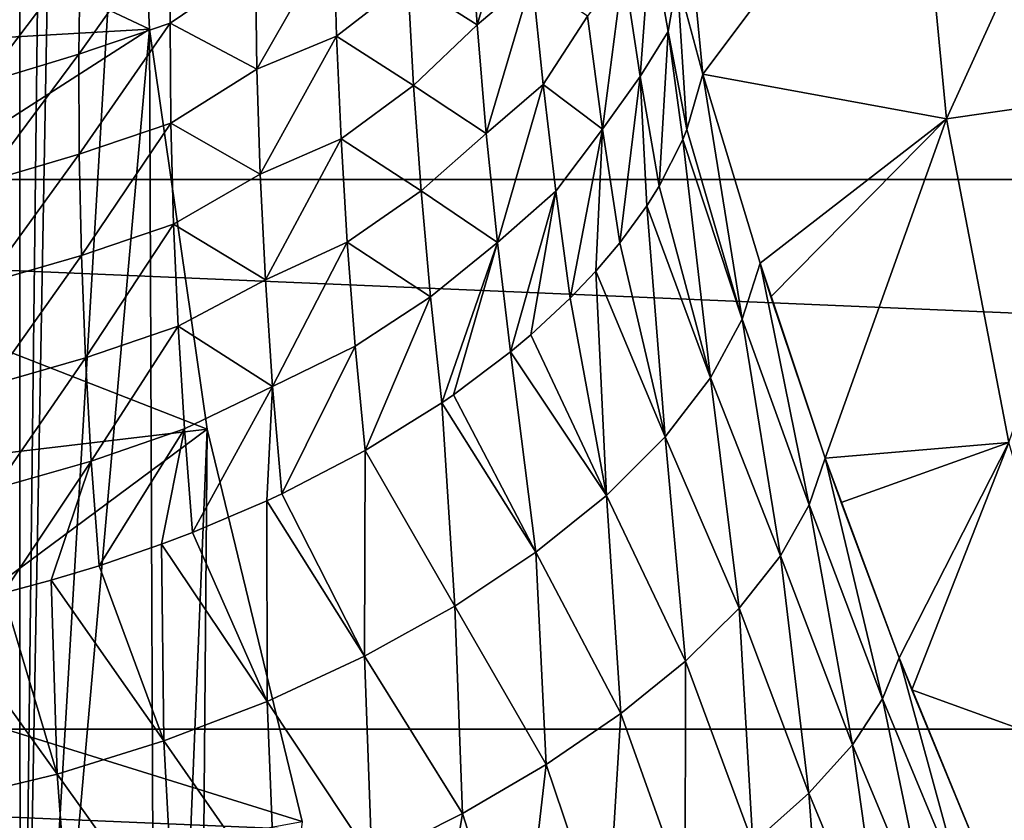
# Model space of a CAD drawing. Header units: metres. Extents: x -82 to 82, y -313 to 40.
# Tile 194 of 256: x -26.68 to -20.65, y -7.32 to -2.41. Entities that reach past the tile are written whole.
import ezdxf

# ---------------------------------------------------------------- set-up
doc = ezdxf.new("R2010")
doc.units = ezdxf.units.M
doc.layers.add('solid_505278_SW0001_CCC', color=7, linetype='CONTINUOUS')

msp = doc.modelspace()

# ---------------------------------------------------------------- linework, layer by layer
at = {"layer": 'solid_505278_SW0001_CCC'}
for points in [[(-24.399204, 11.825222, 22.163069), (-46.085339, -6.391057, 41.571404), (-45.347614, -5.772033, 42.946751)], [(-24.399204, 11.825222, 22.163069), (-24.414347, 11.792377, 21.751451), (-46.085339, -6.391057, 41.571404)], [(-24.40004, 11.834177, 22.617208), (-24.399204, 11.825222, 22.163069), (-45.347614, -5.772033, 42.946751)], [(-24.419889, 11.814766, 23.12499), (-24.40004, 11.834177, 22.617208), (-45.347614, -5.772033, 42.946751)], [(-24.414347, 11.792377, 21.751451), (-24.443445, 11.738517, 21.373863), (-46.085339, -6.391057, 41.571404)], [(-24.463089, 11.760331, 23.701271), (-24.419889, 11.814766, 23.12499), (-45.347614, -5.772033, 42.946751)], [(-24.443445, 11.738517, 21.373863), (-24.485176, 11.665363, 21.023468), (-46.085339, -6.391057, 41.571404)], [(-24.535744, 11.661109, 24.365791), (-24.463089, 11.760331, 23.701271), (-45.347614, -5.772033, 42.946751)], [(-24.485176, 11.665363, 21.023468), (-24.538759, 11.573708, 20.694605), (-46.085339, -6.391057, 41.571404)], [(-24.535744, 11.661109, 24.365791), (-45.347614, -5.772033, 42.946751), (-44.498169, -5.296072, 44.312996)], [(-24.585245, 11.590952, 24.737291), (-24.535744, 11.661109, 24.365791), (-44.498169, -5.296072, 44.312996)], [(-24.64493, 11.504698, 25.137722), (-24.585245, 11.590952, 24.737291), (-44.498169, -5.296072, 44.312996)], [(-24.538759, 11.573708, 20.694605), (-24.603949, 11.463471, 20.382605), (-46.085339, -6.391057, 41.571404)], [(-24.603949, 11.463471, 20.382605), (-24.680977, 11.333761, 20.08354), (-46.085339, -6.391057, 41.571404)], [(-24.715132, 11.401088, 25.568035), (-24.64493, 11.504698, 25.137722), (-44.498169, -5.296072, 44.312996)], [(-24.797245, 11.277765, 26.030989), (-24.715132, 11.401088, 25.568035), (-44.498169, -5.296072, 44.312996)], [(-24.680977, 11.333761, 20.08354), (-46.701576, -7.144948, 40.205154), (-46.085339, -6.391057, 41.571404)], [(-24.680977, 11.333761, 20.08354), (-24.770489, 11.182925, 19.794136), (-46.701576, -7.144948, 40.205154)], [(-24.891497, 11.133302, 26.527742), (-24.797245, 11.277765, 26.030989), (-44.498169, -5.296072, 44.312996)], [(-24.770489, 11.182925, 19.794136), (-24.873524, 11.008508, 19.511568), (-46.701576, -7.144948, 40.205154)], [(-24.891497, 11.133302, 26.527742), (-44.498169, -5.296072, 44.312996), (-43.545929, -4.968073, 45.655872)], [(-24.998737, 10.965531, 27.060566), (-24.891497, 11.133302, 26.527742), (-43.545929, -4.968073, 45.655872)], [(-24.873524, 11.008508, 19.511568), (-24.991585, 10.807069, 19.233332), (-46.701576, -7.144948, 40.205154)], [(-25.119638, 10.772171, 27.632076), (-24.998737, 10.965531, 27.060566), (-43.545929, -4.968073, 45.655872)], [(-24.991585, 10.807069, 19.233332), (-25.126675, 10.574016, 18.957235), (-46.701576, -7.144948, 40.205154)], [(-25.254251, 10.551459, 28.243357), (-25.119638, 10.772171, 27.632076), (-43.545929, -4.968073, 45.655872)], [(-25.126675, 10.574016, 18.957235), (-47.189945, -8.025766, 38.862278), (-46.701576, -7.144948, 40.205154)], [(-25.126675, 10.574016, 18.957235), (-25.28129, 10.303438, 18.681427), (-47.189945, -8.025766, 38.862278)], [(-25.403446, 10.300187, 28.89863), (-25.254251, 10.551459, 28.243357), (-43.545929, -4.968073, 45.655872)], [(-25.28129, 10.303438, 18.681427), (-25.458252, 9.988089, 18.404537), (-47.189945, -8.025766, 38.862278)], [(-25.567055, 10.016045, 29.599665), (-25.403446, 10.300187, 28.89863), (-43.545929, -4.968073, 45.655872)], [(-25.567055, 10.016045, 29.599665), (-43.545929, -4.968073, 45.655872), (-42.50259, -4.792206, 46.958755)], [(-25.684334, 9.806628, 30.094337), (-25.567055, 10.016045, 29.599665), (-42.50259, -4.792206, 46.958755)], [(-25.458252, 9.988089, 18.404537), (-25.660833, 9.618877, 18.125546), (-47.189945, -8.025766, 38.862278)], [(-25.807997, 9.580275, 30.611485), (-25.684334, 9.806628, 30.094337), (-42.50259, -4.792206, 46.958755)], [(-25.660833, 9.618877, 18.125546), (-25.892649, 9.184609, 17.844055), (-47.189945, -8.025766, 38.862278)], [(-25.93828, 9.335122, 31.153933), (-25.807997, 9.580275, 30.611485), (-42.50259, -4.792206, 46.958755)], [(-26.07469, 9.071055, 31.719942), (-25.93828, 9.335122, 31.153933), (-42.50259, -4.792206, 46.958755)], [(-25.892649, 9.184609, 17.844055), (-47.544315, -9.022715, 37.559395), (-47.189945, -8.025766, 38.862278)], [(-25.892649, 9.184609, 17.844055), (-26.15667, 8.673134, 17.5611), (-47.544315, -9.022715, 37.559395)], [(-26.217686, 8.784865, 32.315037), (-26.07469, 9.071055, 31.719942), (-42.50259, -4.792206, 46.958755)], [(-26.217686, 8.784865, 32.315037), (-42.50259, -4.792206, 46.958755), (-41.380653, -4.770455, 48.206146)], [(-26.368353, 8.472589, 32.944725), (-26.217686, 8.784865, 32.315037), (-41.380653, -4.770455, 48.206146)], [(-26.15667, 8.673134, 17.5611), (-26.301878, 8.383618, 17.41954), (-47.544315, -9.022715, 37.559395)], [(-26.524223, 8.136744, 33.60162), (-26.368353, 8.472589, 32.944725), (-41.380653, -4.770455, 48.206146)], [(-26.301878, 8.383618, 17.41954), (-26.455378, 8.070251, 17.27841), (-47.544315, -9.022715, 37.559395)], [(-26.6819, 7.781215, 34.276932), (-26.524223, 8.136744, 33.60162), (-41.380653, -4.770455, 48.206146)], [(-26.455378, 8.070251, 17.27841), (-47.760555, -10.123828, 36.312004), (-47.544315, -9.022715, 37.559395)], [(-26.455378, 8.070251, 17.27841), (-26.987282, 6.926168, 16.854023), (-47.760555, -10.123828, 36.312004)], [(-26.675877, -11.415083, 15), (-26.466429, 6.433472, 15), (-26.346031, 6.70358, 15)], [(-26, 0, 15), (-26.675877, -11.415083, 15), (-26.346031, 6.70358, 15)], [(-26.675877, -11.415083, 15), (-26.680199, 5.944746, 15), (-26.466429, 6.433472, 15)], [(-26.675877, -11.415083, 15), (-27.384909, -10.23778, 15), (-26.680199, 5.944746, 15)], [(-25.882271, -2.471432, -257.5), (-26, 0, -257.5), (-28.362389, -1.303031, -257.5)], [(-26, 0, 15), (-25.882271, -2.471432, 15), (-26.675877, -11.415083, 15)], [(-26, 0, 15), (-26, 0, -257.5), (-25.882271, -2.471432, -257.5)], [(-26, 0, 15), (-25.882271, -2.471432, -257.5), (-25.882271, -2.471432, 15)], [(39.855892, -3.392345, -279.5), (-39.855892, -3.392345, -279.5), (-40, 0, -279.5)], [(40, 0, -279.5), (39.855892, -3.392345, -279.5), (-40, 0, -279.5)], [(-20.061092, -0.955628, 69.836754), (-21.193464, -1.009569, 61.983105), (-21.001534, -3.019565, 61.983105)], [(-19.879417, -2.858229, 69.836754), (-20.061092, -0.955628, 69.836754), (-21.001534, -3.019565, 61.983105)], [(-21.193464, -1.009569, 61.983105), (-22.6019, -1.624049, 54.188484), (-22.493124, -2.746615, 54.18837)], [(-21.001534, -3.019565, 61.983105), (-21.193464, -1.009569, 61.983105), (-22.493124, -2.746615, 54.18837)], [(-25.882271, -2.471432, -257.5), (-28.362389, -1.303031, -257.5), (-28.272367, -2.606963, -257.5)], [(-23.594864, -1.510105, 50.937038), (-23.921465, -1.780998, 50.493954), (-23.876436, -2.443324, 50.901112)], [(-23.53899, -2.158867, 51.323177), (-23.594864, -1.510105, 50.937038), (-23.876436, -2.443324, 50.901112)], [(-22.650888, -2.161071, 53.730785), (-22.493124, -2.746615, 54.18837), (-22.6019, -1.624049, 54.188484)], [(-23.876436, -2.443324, 50.901112), (-23.921465, -1.780998, 50.493954), (-24.300013, -2.174994, 50.179874)], [(-25.751446, -1.828331, 48.517906), (-26.307045, -2.017667, 48.316788), (-26.31559, -2.623321, 48.803013)], [(-25.756525, -2.434251, 48.984722), (-25.751446, -1.828331, 48.517906), (-26.31559, -2.623321, 48.803013)], [(-25.233669, -2.079005, 49.126408), (-25.751446, -1.828331, 48.517906), (-25.756525, -2.434251, 48.984722)], [(-24.752962, -1.890211, 49.465931), (-25.233669, -2.079005, 49.126408), (-25.224936, -2.716125, 49.581409)], [(-24.736479, -2.514125, 49.892731), (-24.752962, -1.890211, 49.465931), (-25.224936, -2.716125, 49.581409)], [(-24.300013, -2.174994, 50.179874), (-24.752962, -1.890211, 49.465931), (-24.736479, -2.514125, 49.892731)], [(-22.811581, -1.884058, 53.110229), (-22.980154, -2.088969, 52.553352), (-22.876654, -2.760339, 52.897678)], [(-22.70591, -2.48433, 53.411602), (-22.811581, -1.884058, 53.110229), (-22.876654, -2.760339, 52.897678)], [(-22.70591, -2.48433, 53.411602), (-22.650888, -2.161071, 53.730785), (-22.811581, -1.884058, 53.110229)], [(-26.307045, -2.017667, 48.316788), (-26.892822, -2.201033, 48.200417), (-26.902214, -2.801546, 48.701679)], [(-26.31559, -2.623321, 48.803013), (-26.307045, -2.017667, 48.316788), (-26.902214, -2.801546, 48.701679)], [(-25.224936, -2.716125, 49.581409), (-25.233669, -2.079005, 49.126408), (-25.756525, -2.434251, 48.984722)], [(-22.980154, -2.088969, 52.553352), (-23.20043, -2.390912, 52.072327), (-23.106987, -3.084357, 52.43531)], [(-22.876654, -2.760339, 52.897678), (-22.980154, -2.088969, 52.553352), (-23.106987, -3.084357, 52.43531)], [(-23.53899, -2.158867, 51.323177), (-23.876436, -2.443324, 50.901112), (-23.819954, -3.109049, 51.288757)], [(-23.472403, -2.810406, 51.690956), (-23.53899, -2.158867, 51.323177), (-23.819954, -3.109049, 51.288757)], [(-23.20043, -2.390912, 52.072327), (-23.53899, -2.158867, 51.323177), (-23.472403, -2.810406, 51.690956)], [(-22.591232, -3.085512, 53.696724), (-22.650888, -2.161071, 53.730785), (-22.70591, -2.48433, 53.411602)], [(-22.591232, -3.085512, 53.696724), (-22.493124, -2.746615, 54.18837), (-22.650888, -2.161071, 53.730785)], [(-24.264896, -2.816384, 50.584778), (-24.300013, -2.174994, 50.179874), (-24.736479, -2.514125, 49.892731)], [(-23.876436, -2.443324, 50.901112), (-24.300013, -2.174994, 50.179874), (-24.264896, -2.816384, 50.584778)], [(-23.106987, -3.084357, 52.43531), (-23.20043, -2.390912, 52.072327), (-23.472403, -2.810406, 51.690956)], [(-25.882271, -2.471432, -257.5), (-28.272367, -2.606963, -257.5), (-28.122046, -3.908137, -257.5)], [(-25.530142, -4.920547, -257.5), (-25.882271, -2.471432, -257.5), (-28.122046, -3.908137, -257.5)], [(-25.882271, -2.471432, 15), (-25.842905, -12.552226, 15), (-26.675877, -11.415083, 15)], [(-25.756525, -2.434251, 48.984722), (-26.31559, -2.623321, 48.803013), (-26.313469, -3.236474, 49.273655)], [(-25.751211, -3.046673, 49.435978), (-25.756525, -2.434251, 48.984722), (-26.313469, -3.236474, 49.273655)], [(-25.882271, -2.471432, 15), (-25.882271, -2.471432, -257.5), (-25.530142, -4.920547, -257.5)], [(-25.882271, -2.471432, 15), (-25.530142, -4.920547, -257.5), (-25.530142, -4.920547, 15)], [(-25.882271, -2.471432, 15), (-25.530142, -4.920547, 15), (-25.842905, -12.552226, 15)], [(-25.224936, -2.716125, 49.581409), (-25.756525, -2.434251, 48.984722), (-25.751211, -3.046673, 49.435978)], [(-23.819954, -3.109049, 51.288757), (-23.876436, -2.443324, 50.901112), (-24.264896, -2.816384, 50.584778)], [(-24.736479, -2.514125, 49.892731), (-25.224936, -2.716125, 49.581409), (-25.204899, -3.359068, 50.018505)], [(-24.709438, -3.142744, 50.302467), (-24.736479, -2.514125, 49.892731), (-25.204899, -3.359068, 50.018505)], [(-24.264896, -2.816384, 50.584778), (-24.736479, -2.514125, 49.892731), (-24.709438, -3.142744, 50.302467)], [(-22.70591, -2.48433, 53.411602), (-22.876654, -2.760339, 52.897678), (-22.761671, -3.432839, 53.221104)], [(-22.616474, -3.147351, 53.609955), (-22.70591, -2.48433, 53.411602), (-22.761671, -3.432839, 53.221104)], [(-22.616474, -3.147351, 53.609955), (-22.591232, -3.085512, 53.696724), (-22.70591, -2.48433, 53.411602)], [(-26.31559, -2.623321, 48.803013), (-26.902214, -2.801546, 48.701679), (-26.90086, -3.410481, 49.187622)], [(-26.313469, -3.236474, 49.273655), (-26.31559, -2.623321, 48.803013), (-26.90086, -3.410481, 49.187622)], [(-25.204899, -3.359068, 50.018505), (-25.224936, -2.716125, 49.581409), (-25.751211, -3.046673, 49.435978)], [(-22.876654, -2.760339, 52.897678), (-23.106987, -3.084357, 52.43531), (-23.00102, -3.779111, 52.775337)], [(-22.83639, -3.552337, 53.064049), (-22.876654, -2.760339, 52.897678), (-23.00102, -3.779111, 52.775337)], [(-22.83639, -3.552337, 53.064049), (-22.761671, -3.432839, 53.221104), (-22.876654, -2.760339, 52.897678)], [(-22.25145, -4.246557, 54.465343), (-22.493124, -2.746615, 54.18837), (-22.591232, -3.085512, 53.696724)], [(-22.142597, -3.905321, 55.053043), (-21.001534, -3.019565, 61.983105), (-22.493124, -2.746615, 54.18837)], [(-22.25145, -4.246557, 54.465343), (-22.142597, -3.905321, 55.053043), (-22.493124, -2.746615, 54.18837)], [(-24.218725, -3.461491, 50.970924), (-24.264896, -2.816384, 50.584778), (-24.709438, -3.142744, 50.302467)], [(-23.819954, -3.109049, 51.288757), (-24.264896, -2.816384, 50.584778), (-24.218725, -3.461491, 50.970924)], [(-23.472403, -2.810406, 51.690956), (-23.819954, -3.109049, 51.288757), (-23.751638, -3.7775, 51.655434)], [(-23.394753, -3.464099, 52.039063), (-23.472403, -2.810406, 51.690956), (-23.751638, -3.7775, 51.655434)], [(-23.106987, -3.084357, 52.43531), (-23.472403, -2.810406, 51.690956), (-23.394753, -3.464099, 52.039063)], [(-19.879417, -2.858229, 69.836754), (-21.001534, -3.019565, 61.983105), (-20.619408, -5.002214, 61.983105)], [(-25.751211, -3.046673, 49.435978), (-26.313469, -3.236474, 49.273655), (-26.300308, -3.856899, 49.727425)], [(-25.735151, -3.66532, 49.870434), (-25.751211, -3.046673, 49.435978), (-26.300308, -3.856899, 49.727425)], [(-25.204899, -3.359068, 50.018505), (-25.751211, -3.046673, 49.435978), (-25.735151, -3.66532, 49.870434)], [(-22.142597, -3.905321, 55.053043), (-22.076536, -4.111254, 55.193882), (-21.001534, -3.019565, 61.983105)], [(-22.076536, -4.111254, 55.193882), (-21.743391, -5.098253, 55.81292), (-21.001534, -3.019565, 61.983105)], [(-21.743391, -5.098253, 55.81292), (-20.619408, -5.002214, 61.983105), (-21.001534, -3.019565, 61.983105)], [(-23.751638, -3.7775, 51.655434), (-23.819954, -3.109049, 51.288757), (-24.218725, -3.461491, 50.970924)], [(-23.106987, -3.084357, 52.43531), (-23.394753, -3.464099, 52.039063), (-23.305693, -4.119129, 52.366116)], [(-23.148352, -3.953453, 52.561874), (-23.106987, -3.084357, 52.43531), (-23.305693, -4.119129, 52.366116)], [(-23.148352, -3.953453, 52.561874), (-23.00102, -3.779111, 52.775337), (-23.106987, -3.084357, 52.43531)], [(-22.25145, -4.246557, 54.465343), (-22.591232, -3.085512, 53.696724), (-22.616474, -3.147351, 53.609955)], [(-24.709438, -3.142744, 50.302467), (-25.204899, -3.359068, 50.018505), (-25.173159, -4.00738, 50.43626)], [(-24.671486, -3.775605, 50.69384), (-24.709438, -3.142744, 50.302467), (-25.173159, -4.00738, 50.43626)], [(-24.218725, -3.461491, 50.970924), (-24.709438, -3.142744, 50.302467), (-24.671486, -3.775605, 50.69384)], [(-22.445585, -4.606657, 53.915592), (-22.616474, -3.147351, 53.609955), (-22.761671, -3.432839, 53.221104)], [(-22.445585, -4.606657, 53.915592), (-22.25145, -4.246557, 54.465343), (-22.616474, -3.147351, 53.609955)], [(-26.313469, -3.236474, 49.273655), (-26.90086, -3.410481, 49.187622), (-26.888365, -4.027678, 49.65694)], [(-26.300308, -3.856899, 49.727425), (-26.313469, -3.236474, 49.273655), (-26.888365, -4.027678, 49.65694)], [(-25.173159, -4.00738, 50.43626), (-25.204899, -3.359068, 50.018505), (-25.735151, -3.66532, 49.870434)], [(39.424614, -6.760169, -279.5), (-39.424614, -6.760169, -279.5), (-39.855892, -3.392345, -279.5)], [(39.855892, -3.392345, -279.5), (39.424614, -6.760169, -279.5), (-39.855892, -3.392345, -279.5)], [(-22.445585, -4.606657, 53.915592), (-22.761671, -3.432839, 53.221104), (-22.83639, -3.552337, 53.064049)], [(-24.161146, -4.10969, 51.336906), (-24.218725, -3.461491, 50.970924), (-24.671486, -3.775605, 50.69384)], [(-23.751638, -3.7775, 51.655434), (-24.218725, -3.461491, 50.970924), (-24.161146, -4.10969, 51.336906)], [(-23.394753, -3.464099, 52.039063), (-23.751638, -3.7775, 51.655434), (-23.671114, -4.447792, 51.999577)], [(-23.546005, -4.342526, 52.11367), (-23.394753, -3.464099, 52.039063), (-23.671114, -4.447792, 51.999577)], [(-23.546005, -4.342526, 52.11367), (-23.305693, -4.119129, 52.366116), (-23.394753, -3.464099, 52.039063)], [(-22.72476, -4.969378, 53.405613), (-22.83639, -3.552337, 53.064049), (-23.00102, -3.779111, 52.775337)], [(-22.72476, -4.969378, 53.405613), (-22.445585, -4.606657, 53.915592), (-22.83639, -3.552337, 53.064049)], [(-25.735151, -3.66532, 49.870434), (-26.300308, -3.856899, 49.727425), (-26.275709, -4.484285, 50.16293)], [(-25.707975, -4.289822, 50.286747), (-25.735151, -3.66532, 49.870434), (-26.275709, -4.484285, 50.16293)], [(-25.173159, -4.00738, 50.43626), (-25.735151, -3.66532, 49.870434), (-25.707975, -4.289822, 50.286747)], [(-24.671486, -3.775605, 50.69384), (-25.173159, -4.00738, 50.43626), (-25.129322, -4.660484, 50.833118)], [(-24.622271, -4.412132, 51.06546), (-24.671486, -3.775605, 50.69384), (-25.129322, -4.660484, 50.833118)], [(-24.161146, -4.10969, 51.336906), (-24.671486, -3.775605, 50.69384), (-24.622271, -4.412132, 51.06546)], [(-23.751638, -3.7775, 51.655434), (-24.161146, -4.10969, 51.336906), (-24.091799, -4.760167, 51.681229)], [(-24.021244, -4.711629, 51.728569), (-23.751638, -3.7775, 51.655434), (-24.091799, -4.760167, 51.681229)], [(-24.021244, -4.711629, 51.728569), (-23.671114, -4.447792, 51.999577), (-23.751638, -3.7775, 51.655434)], [(-22.72476, -4.969378, 53.405613), (-23.00102, -3.779111, 52.775337), (-23.148352, -3.953453, 52.561874)], [(-26.300308, -3.856899, 49.727425), (-26.888365, -4.027678, 49.65694), (-26.864321, -4.652903, 50.108246)], [(-26.275709, -4.484285, 50.16293), (-26.300308, -3.856899, 49.727425), (-26.864321, -4.652903, 50.108246)], [(-25.530142, -4.920547, -257.5), (-28.122046, -3.908137, -257.5), (-27.911524, -5.202866, -257.5)], [(-21.842121, -5.384457, 55.221512), (-22.142597, -3.905321, 55.053043), (-22.25145, -4.246557, 54.465343)], [(-22.142597, -3.905321, 55.053043), (-21.743391, -5.098253, 55.81292), (-22.076536, -4.111254, 55.193882)], [(-21.842121, -5.384457, 55.221512), (-21.743391, -5.098253, 55.81292), (-22.142597, -3.905321, 55.053043)], [(-23.083731, -5.327909, 52.944981), (-23.148352, -3.953453, 52.561874), (-23.305693, -4.119129, 52.366116)], [(-23.083731, -5.327909, 52.944981), (-22.72476, -4.969378, 53.405613), (-23.148352, -3.953453, 52.561874)], [(-25.129322, -4.660484, 50.833118), (-25.173159, -4.00738, 50.43626), (-25.707975, -4.289822, 50.286747)], [(-24.161146, -4.10969, 51.336906), (-24.622271, -4.412132, 51.06546), (-24.561436, -5.051565, 51.41584)], [(-24.091799, -4.760167, 51.681229), (-24.161146, -4.10969, 51.336906), (-24.561436, -5.051565, 51.41584)], [(-23.083731, -5.327909, 52.944981), (-23.305693, -4.119129, 52.366116), (-23.546005, -4.342526, 52.11367)], [(-22.017382, -5.697167, 54.667477), (-22.25145, -4.246557, 54.465343), (-22.445585, -4.606657, 53.915592)], [(-22.017382, -5.697167, 54.667477), (-21.842121, -5.384457, 55.221512), (-22.25145, -4.246557, 54.465343)], [(-25.707975, -4.289822, 50.286747), (-26.275709, -4.484285, 50.16293), (-26.239267, -5.118221, 50.578667)], [(-25.669304, -4.919703, 50.683468), (-25.707975, -4.289822, 50.286747), (-26.239267, -5.118221, 50.578667)], [(-25.129322, -4.660484, 50.833118), (-25.707975, -4.289822, 50.286747), (-25.669304, -4.919703, 50.683468)], [(-23.083731, -5.327909, 52.944981), (-23.546005, -4.342526, 52.11367), (-23.671114, -4.447792, 51.999577)], [(-24.622271, -4.412132, 51.06546), (-25.129322, -4.660484, 50.833118), (-25.072975, -5.317614, 51.207401)], [(-24.561436, -5.051565, 51.41584), (-24.622271, -4.412132, 51.06546), (-25.072975, -5.317614, 51.207401)], [(-23.515755, -5.675515, 52.542351), (-23.671114, -4.447792, 51.999577), (-24.021244, -4.711629, 51.728569)], [(-23.515755, -5.675515, 52.542351), (-23.083731, -5.327909, 52.944981), (-23.671114, -4.447792, 51.999577)], [(-26.275709, -4.484285, 50.16293), (-26.864321, -4.652903, 50.108246), (-26.828287, -5.285833, 50.539993)], [(-26.239267, -5.118221, 50.578667), (-26.275709, -4.484285, 50.16293), (-26.828287, -5.285833, 50.539993)], [(-22.271223, -6.018314, 54.149895), (-22.445585, -4.606657, 53.915592), (-22.72476, -4.969378, 53.405613)], [(-22.271223, -6.018314, 54.149895), (-22.017382, -5.697167, 54.667477), (-22.445585, -4.606657, 53.915592)], [(-25.129322, -4.660484, 50.833118), (-25.669304, -4.919703, 50.683468), (-25.618742, -5.55432, 51.059036)], [(-25.164362, -5.360397, 51.177616), (-25.129322, -4.660484, 50.833118), (-25.618742, -5.55432, 51.059036)], [(-25.164362, -5.360397, 51.177616), (-25.072975, -5.317614, 51.207401), (-25.129322, -4.660484, 50.833118)], [(-24.012716, -6.005666, 52.205284), (-24.091799, -4.760167, 51.681229), (-24.561436, -5.051565, 51.41584)], [(-23.515755, -5.675515, 52.542351), (-24.021244, -4.711629, 51.728569), (-24.091799, -4.760167, 51.681229)], [(-24.012716, -6.005666, 52.205284), (-23.515755, -5.675515, 52.542351), (-24.091799, -4.760167, 51.681229)], [(-25.530142, -4.920547, -257.5), (-27.911524, -5.202866, -257.5), (-27.641197, -6.487464, -257.5)], [(-24.946812, -7.325066, -257.5), (-25.530142, -4.920547, -257.5), (-27.641197, -6.487464, -257.5)], [(-25.669304, -4.919703, 50.683468), (-26.239267, -5.118221, 50.578667), (-26.190542, -5.758132, 50.972977)], [(-25.808947, -5.626842, 51.022991), (-25.669304, -4.919703, 50.683468), (-26.190542, -5.758132, 50.972977)], [(-25.530142, -4.920547, 15), (-25.595242, -12.855329, 15), (-25.842905, -12.552226, 15)], [(-25.808947, -5.626842, 51.022991), (-25.618742, -5.55432, 51.059036), (-25.669304, -4.919703, 50.683468)], [(-25.530142, -4.920547, 15), (-24.946812, -7.325066, 15), (-25.595242, -12.855329, 15)], [(-25.530142, -4.920547, 15), (-25.530142, -4.920547, -257.5), (-24.946812, -7.325066, -257.5)], [(-25.530142, -4.920547, 15), (-24.946812, -7.325066, -257.5), (-24.946812, -7.325066, 15)], [(-22.599226, -6.342309, 53.677773), (-22.72476, -4.969378, 53.405613), (-23.083731, -5.327909, 52.944981)], [(-22.599226, -6.342309, 53.677773), (-22.271223, -6.018314, 54.149895), (-22.72476, -4.969378, 53.405613)], [(-21.743391, -5.098253, 55.81292), (-21.646572, -5.370334, 55.967026), (-20.619408, -5.002214, 61.983105)], [(-21.646572, -5.370334, 55.967026), (-21.290604, -6.321523, 56.446766), (-20.619408, -5.002214, 61.983105)], [(-21.290604, -6.321523, 56.446766), (-21.213673, -6.517889, 56.533924), (-20.619408, -5.002214, 61.983105)], [(-21.213673, -6.517889, 56.533924), (-20.050552, -6.939563, 61.983105), (-20.619408, -5.002214, 61.983105)], [(-24.565285, -6.312161, 51.940109), (-24.561436, -5.051565, 51.41584), (-25.072975, -5.317614, 51.207401)], [(-24.565285, -6.312161, 51.940109), (-24.012716, -6.005666, 52.205284), (-24.561436, -5.051565, 51.41584)], [(-26.239267, -5.118221, 50.578667), (-26.828287, -5.285833, 50.539993), (-26.779797, -5.925991, 50.950508)], [(-26.485006, -5.847145, 50.953693), (-26.239267, -5.118221, 50.578667), (-26.779797, -5.925991, 50.950508)], [(-26.485006, -5.847145, 50.953693), (-26.190542, -5.758132, 50.972977), (-26.239267, -5.118221, 50.578667)], [(-21.392735, -6.573929, 55.817039), (-21.743391, -5.098253, 55.81292), (-21.842121, -5.384457, 55.221512)], [(-21.743391, -5.098253, 55.81292), (-21.290604, -6.321523, 56.446766), (-21.646572, -5.370334, 55.967026)], [(-21.392735, -6.573929, 55.817039), (-21.290604, -6.321523, 56.446766), (-21.743391, -5.098253, 55.81292)], [(-25.163076, -6.589244, 51.751816), (-25.164362, -5.360397, 51.177616), (-25.618742, -5.55432, 51.059036)], [(-24.565285, -6.312161, 51.940109), (-25.072975, -5.317614, 51.207401), (-25.164362, -5.360397, 51.177616)], [(-25.163076, -6.589244, 51.751816), (-24.565285, -6.312161, 51.940109), (-25.164362, -5.360397, 51.177616)], [(-22.995689, -6.663518, 53.259319), (-23.083731, -5.327909, 52.944981), (-23.515755, -5.675515, 52.542351)], [(-22.995689, -6.663518, 53.259319), (-22.599226, -6.342309, 53.677773), (-23.083731, -5.327909, 52.944981)], [(-21.576698, -6.855389, 55.223282), (-21.842121, -5.384457, 55.221512), (-22.017382, -5.697167, 54.667477)], [(-21.576698, -6.855389, 55.223282), (-21.392735, -6.573929, 55.817039), (-21.842121, -5.384457, 55.221512)], [(-25.163076, -6.589244, 51.751816), (-25.618742, -5.55432, 51.059036), (-25.808947, -5.626842, 51.022991)], [(-25.794865, -6.831709, 51.643932), (-25.808947, -5.626842, 51.022991), (-26.190542, -5.758132, 50.972977)], [(-25.794865, -6.831709, 51.643932), (-25.163076, -6.589244, 51.751816), (-25.808947, -5.626842, 51.022991)], [(-23.453711, -6.976354, 52.901814), (-23.515755, -5.675515, 52.542351), (-24.012716, -6.005666, 52.205284)], [(-23.453711, -6.976354, 52.901814), (-22.995689, -6.663518, 53.259319), (-23.515755, -5.675515, 52.542351)], [(-21.843098, -7.151957, 54.669483), (-22.017382, -5.697167, 54.667477), (-22.271223, -6.018314, 54.149895)], [(-21.843098, -7.151957, 54.669483), (-21.576698, -6.855389, 55.223282), (-22.017382, -5.697167, 54.667477)], [(-25.794865, -6.831709, 51.643932), (-26.190542, -5.758132, 50.972977), (-26.485006, -5.847145, 50.953693)], [(-26.448784, -7.035003, 51.618484), (-26.485006, -5.847145, 50.953693), (-26.779797, -5.925991, 50.950508)], [(-26.448784, -7.035003, 51.618484), (-25.794865, -6.831709, 51.643932), (-26.485006, -5.847145, 50.953693)], [(-26.448784, -7.035003, 51.618484), (-26.779797, -5.925991, 50.950508), (-27.178764, -6.016818, 50.971134)], [(-27.112551, -7.195307, 51.675957), (-26.448784, -7.035003, 51.618484), (-27.178764, -6.016818, 50.971134)], [(-23.965328, -7.275374, 52.611477), (-24.012716, -6.005666, 52.205284), (-24.565285, -6.312161, 51.940109)], [(-23.965328, -7.275374, 52.611477), (-23.453711, -6.976354, 52.901814), (-24.012716, -6.005666, 52.205284)], [(-22.186996, -7.45814, 54.165897), (-22.271223, -6.018314, 54.149895), (-22.599226, -6.342309, 53.677773)], [(-22.186996, -7.45814, 54.165897), (-21.843098, -7.151957, 54.669483), (-22.271223, -6.018314, 54.149895)], [(-24.521641, -7.555377, 52.39336), (-24.565285, -6.312161, 51.940109), (-25.163076, -6.589244, 51.751816)], [(-24.521641, -7.555377, 52.39336), (-23.965328, -7.275374, 52.611477), (-24.565285, -6.312161, 51.940109)], [(-21.392735, -6.573929, 55.817039), (-20.892059, -7.779479, 56.267323), (-21.290604, -6.321523, 56.446766)], [(-21.290604, -6.321523, 56.446766), (-20.781237, -7.568619, 56.928379), (-21.213673, -6.517889, 56.533924)], [(-20.892059, -7.779479, 56.267323), (-20.781237, -7.568619, 56.928379), (-21.290604, -6.321523, 56.446766)], [(-22.602032, -7.768272, 53.721851), (-22.599226, -6.342309, 53.677773), (-22.995689, -6.663518, 53.259319)], [(-22.602032, -7.768272, 53.721851), (-22.186996, -7.45814, 54.165897), (-22.599226, -6.342309, 53.677773)], [(-24.946812, -7.325066, -257.5), (-27.641197, -6.487464, -257.5), (-27.311754, -7.758291, -257.5)], [(-21.576698, -6.855389, 55.223282), (-21.091703, -8.018113, 55.637295), (-21.392735, -6.573929, 55.817039)], [(-21.392735, -6.573929, 55.817039), (-21.091703, -8.018113, 55.637295), (-20.892059, -7.779479, 56.267323)], [(-21.213673, -6.517889, 56.533924), (-20.781237, -7.568619, 56.928379), (-20.050552, -6.939563, 61.983105)], [(-25.11297, -7.811494, 52.251251), (-25.163076, -6.589244, 51.751816), (-25.794865, -6.831709, 51.643932)], [(-25.11297, -7.811494, 52.251251), (-24.521641, -7.555377, 52.39336), (-25.163076, -6.589244, 51.751816)], [(-23.080517, -8.07661, 53.345562), (-22.995689, -6.663518, 53.259319), (-23.453711, -6.976354, 52.901814)], [(-23.080517, -8.07661, 53.345562), (-22.602032, -7.768272, 53.721851), (-22.995689, -6.663518, 53.259319)], [(38.70929, -10.079229, -279.5), (-38.70929, -10.079229, -279.5), (-39.424614, -6.760169, -279.5)], [(39.424614, -6.760169, -279.5), (38.70929, -10.079229, -279.5), (-39.424614, -6.760169, -279.5)], [(-25.729031, -8.039268, 52.18763), (-25.794865, -6.831709, 51.643932), (-26.448784, -7.035003, 51.618484)], [(-25.729031, -8.039268, 52.18763), (-25.11297, -7.811494, 52.251251), (-25.794865, -6.831709, 51.643932)], [(-21.843098, -7.151957, 54.669483), (-21.376278, -8.27987, 55.050575), (-21.576698, -6.855389, 55.223282)], [(-21.576698, -6.855389, 55.223282), (-21.376278, -8.27987, 55.050575), (-21.091703, -8.018113, 55.637295)], [(-23.613594, -8.377444, 53.043999), (-23.453711, -6.976354, 52.901814), (-23.965328, -7.275374, 52.611477)], [(-23.613594, -8.377444, 53.043999), (-23.080517, -8.07661, 53.345562), (-23.453711, -6.976354, 52.901814)], [(-20.781237, -7.568619, 56.928379), (-20.376514, -8.482902, 57.16378), (-20.050552, -6.939563, 61.983105)], [(-26.359108, -8.234736, 52.203598), (-26.448784, -7.035003, 51.618484), (-27.112551, -7.195307, 51.675957)], [(-26.359108, -8.234736, 52.203598), (-25.729031, -8.039268, 52.18763), (-26.448784, -7.035003, 51.618484)], [(-22.186996, -7.45814, 54.165897), (-21.740234, -8.559649, 54.5186), (-21.843098, -7.151957, 54.669483)], [(-21.843098, -7.151957, 54.669483), (-21.740234, -8.559649, 54.5186), (-21.376278, -8.27987, 55.050575)], [(-26.992241, -8.394501, 52.298878), (-26.359108, -8.234736, 52.203598), (-27.112551, -7.195307, 51.675957)], [(-24.191393, -8.665207, 52.822746), (-23.965328, -7.275374, 52.611477), (-24.521641, -7.555377, 52.39336)], [(-24.191393, -8.665207, 52.822746), (-23.613594, -8.377444, 53.043999), (-23.965328, -7.275374, 52.611477)]]:
    msp.add_3dface(points, dxfattribs=at)

doc.saveas('drawing.dxf')
